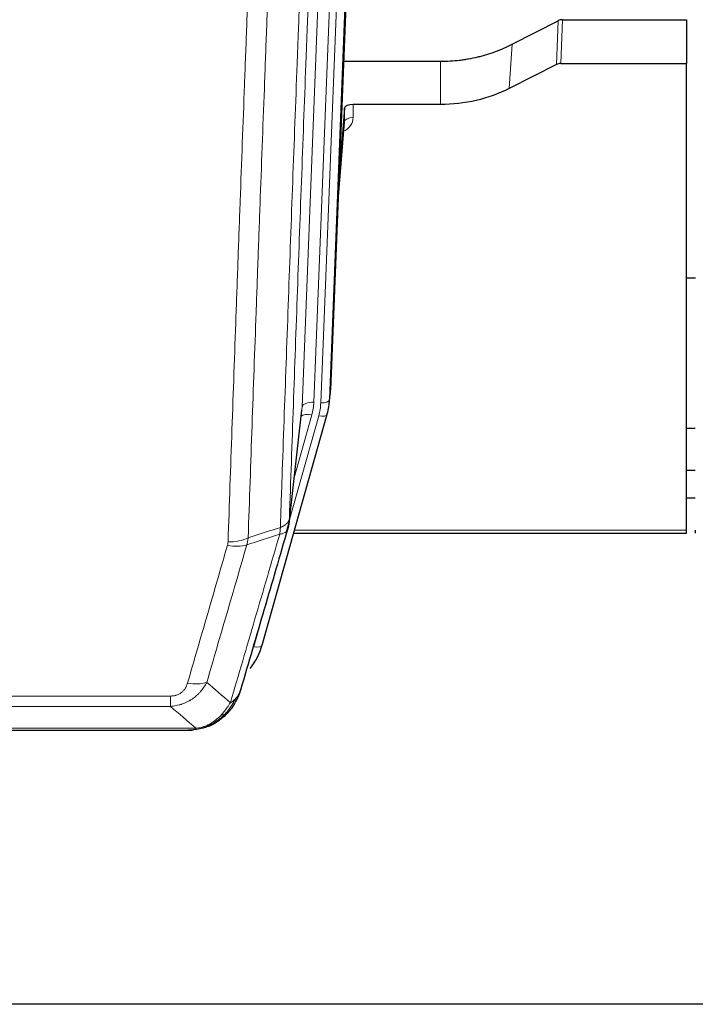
# Model space of a CAD drawing. Header units: inches. Extents: x 0 to 23760, y -13 to 16800.
# Tile 5 of 207: x 3406 to 3637, y 5772 to 6108. Entities that reach past the tile are written whole.
import ezdxf

# ---------------------------------------------------------------- set-up
doc = ezdxf.new("R2010")
doc.units = ezdxf.units.IN
doc.layers.add('254', color=7, linetype='Continuous', true_color=0xffffff)

msp = doc.modelspace()

# ---------------------------------------------------------------- linework, layer by layer
at = {"layer": '254', "color": 2, "linetype": 'Continuous', "lineweight": 25}
for p, q in [((3525.487, 6314.832), (3512.369, 5981.631)), ((3574.401, 6099.726), (3590.079, 6107.754)), ((3591.578, 6108.111), (3633.965, 6108.111)), ((3633.965, 6108.111), (3633.965, 6093.12)), ((3516.791, 6093.918), (3549.965, 6093.918)), ((3591.008, 6093.12), (3633.965, 6093.12)), ((3633.965, 5933.64), (3633.965, 6093.12)), ((3589.509, 6092.769), (3573.345, 6084.595)), ((3517.064, 6077.858), (3515.241, 6054.577)), ((3517.075, 6073.282), (3517.064, 6077.858)), ((3549.965, 6079.109), (3520.063, 6079.109)), ((3514.86, 6044.903), (3517.068, 6073.102)), ((3636.98, 6019.835), (3633.969, 6019.835)), ((3511.874, 5976.788), (3512.248, 5980.046)), ((3489.019, 5894.439), (3511.193, 5973.325)), ((3498.157, 5936.126), (3502.572, 5974.645)), ((3511.193, 5973.325), (3511.212, 5973.422)), ((3633.963, 5968.591), (3636.951, 5968.591)), ((3636.946, 5954.048), (3633.956, 5954.048)), ((3636.946, 5944.624), (3633.956, 5944.624)), ((3499.746, 5932.61), (3633.965, 5932.61)), ((3633.965, 5932.61), (3633.965, 5933.64)), ((3636.965, 5933.64), (3636.965, 5932.61)), ((3245.905, 5865.347), (3464.026, 5865.347)), ((3470.968, 5866.824), (3471.068, 5866.852)), ((4139.465, 5771.675), (3046.687, 5771.675))]:
    msp.add_line(p, q, dxfattribs=at)
at = {"layer": '254', "color": 110, "linetype": 'Continuous', "lineweight": 13}
for p, q in [((3519.721, 6309.339), (3506.655, 5977.445)), ((3509.002, 5977.153), (3522.113, 6310.175)), ((3525.107, 6311.395), (3511.996, 5978.373)), ((3502.663, 5975.819), (3515.729, 6307.712)), ((3589.509, 6092.769), (3590.079, 6107.754)), ((3591.578, 6108.111), (3591.008, 6093.12)), ((3573.345, 6084.595), (3574.401, 6099.726)), ((3549.965, 6079.109), (3549.965, 6093.918)), ((3520.063, 6079.109), (3520.073, 6074.693)), ((3514.868, 6045.094), (3517.075, 6073.282)), ((3511.996, 5978.373), (3512.369, 5981.631)), ((3498.286, 5937.638), (3502.663, 5975.819)), ((3498.232, 5936.918), (3508.305, 5972.752)), ((3499.931, 5951.606), (3505.957, 5973.044)), ((3500.033, 5933.64), (3633.965, 5933.64)), ((3486.131, 5893.866), (3490.856, 5910.677)), ((3252.294, 5877.011), (3457.637, 5877.011)), ((3457.637, 5873.478), (3457.637, 5877.011)), ((3457.637, 5873.478), (3252.294, 5873.478)), ((3243.563, 5866.01), (3466.368, 5866.01)), ((3471.068, 5866.852), (3471.136, 5867.009))]:
    msp.add_line(p, q, dxfattribs=at)
at = {"layer": '254', "color": 2, "linetype": 'Continuous', "lineweight": 25}
for centre, major_axis, ratio, start_param, end_param in [((3591.58, 6105.448), (3, -0.007), 0.8874311, 1.5734878, 2.096692), ((3591.011, 6090.492), (3, -0.011), 0.8761328, 1.5751062, 2.0983104), ((3520.062, 6077.815), (-3, 0), 0.4313147, 4.7122344, 6.2494043), ((3485.349, 5982.475), (27.037, -0.043), 0.8858289, 6.1833881, 6.2497185), ((3484.984, 5979.288), (27.027, -0.37), 0.8864308, 6.0512739, 6.2604253), ((3462.824, 5900.452), (27.014, -0.465), 0.8900028, 5.6811185, 6.0539117)]:
    msp.add_ellipse(centre, major_axis=major_axis, ratio=ratio, start_param=start_param, end_param=end_param, dxfattribs=at)
at = {"layer": '254', "color": 110, "linetype": 'Continuous', "lineweight": 13}
for centre, major_axis, ratio, start_param, end_param in [((3514.069, 6074.693), (6.003, -0.046), 0.8757409, 5.1963204, 6.2920244), ((3520.073, 6073.238), (-3, -0.007), 0.4848086, 4.7112485, 6.2484184), ((3506.655, 5975.598), (3.997, -0.157), 0.4614673, 1.5889619, 3.1073983), ((3482.637, 5978.195), (24.033, -0.038), 0.8858289, 6.0405671, 6.2497185), ((3484.984, 5977.903), (24.033, -0.038), 0.8858289, 6.0405671, 6.2497185), ((3509.002, 5978.538), (2.998, -0.118), 0.4614673, 4.7305545, 6.248991), ((3505.957, 5971.197), (3.851, -1.082), 0.4480327, 1.6960734, 2.8915811), ((3508.305, 5974.137), (2.888, -0.812), 0.4480327, 4.837666, 6.2831701), ((3477.145, 5934.116), (-9.604, 2.788), 0.5442898, 1.7274916, 2.473129), ((3477.332, 5935.288), (-9.994, 0.345), 0.559112, 1.5901207, 2.34753), ((3486.131, 5895.251), (2.888, -0.812), 0.4480327, 4.837666, 6.2831701), ((3463.484, 5887.233), (9.598, -2.808), 0.562843, 4.8755761, 5.6185342)]:
    msp.add_ellipse(centre, major_axis=major_axis, ratio=ratio, start_param=start_param, end_param=end_param, dxfattribs=at)
for points, knots in [([(3495.197, 5934.63), (3495.252, 5936.242), (3495.308, 5937.855), (3495.42, 5941.084), (3495.589, 5945.931), (3495.984, 5957.266), (3496.328, 5967.026), (3497.021, 5986.602), (3497.961, 6012.858), (3499.42, 6052.703), (3500.424, 6079.574), (3500.998, 6094.775), (3501.062, 6096.466), (3501.19, 6099.848), (3501.383, 6104.926), (3501.834, 6116.796), (3502.225, 6127.011), (3502.554, 6135.545), (3502.62, 6137.253), (3502.752, 6140.671), (3502.95, 6145.801), (3503.415, 6157.793), (3503.818, 6168.11), (3504.63, 6188.791), (3505.727, 6216.5), (3506.854, 6244.473), (3507.426, 6258.526)], [0, 0, 0, 0, 0.015625, 0.015625, 0.03125, 0.0625, 0.125, 0.125, 0.25, 0.375, 0.5, 0.5, 0.515625, 0.515625, 0.53125, 0.5625, 0.625, 0.625, 0.640625, 0.640625, 0.65625, 0.6875, 0.75, 0.75, 0.875, 1, 1, 1, 1]), ([(3510.481, 6260.306), (3509.911, 6246.306), (3508.787, 6218.439), (3507.693, 6190.835), (3506.883, 6170.231), (3506.482, 6159.954), (3506.018, 6148.007), (3505.82, 6142.897), (3505.689, 6139.491), (3505.623, 6137.79), (3505.295, 6129.288), (3504.905, 6119.112), (3504.455, 6107.286), (3504.263, 6102.228), (3504.135, 6098.858), (3504.071, 6097.174), (3503.499, 6082.031), (3502.497, 6055.262), (3501.043, 6015.569), (3499.637, 5976.335), (3498.731, 5950.486), (3498.286, 5937.638)], [0, 0, 0, 0, 0.125, 0.25, 0.25, 0.3125, 0.34375, 0.359375, 0.359375, 0.375, 0.375, 0.4375, 0.46875, 0.484375, 0.484375, 0.5, 0.5, 0.625, 0.75, 0.875, 1, 1, 1, 1]), ([(3477.332, 5929.695), (3477.77, 5942.408), (3478.66, 5967.986), (3479.581, 5993.866), (3480.283, 6013.389), (3480.519, 6019.915), (3480.995, 6033.006), (3481.235, 6039.57), (3481.96, 6059.32), (3482.451, 6072.557), (3483.075, 6089.192), (3483.2, 6092.523), (3483.451, 6099.194), (3483.83, 6109.212), (3484.212, 6119.267), (3484.983, 6139.425), (3486.025, 6166.433), (3487.633, 6207.337), (3488.733, 6234.867), (3489.291, 6248.698)], [0, 0, 0, 0, 0.125, 0.25, 0.25, 0.3125, 0.3125, 0.375, 0.375, 0.5, 0.5, 0.53125, 0.53125, 0.5625, 0.625, 0.625, 0.75, 0.875, 1, 1, 1, 1]), ([(3496.174, 6249.659), (3495.616, 6235.846), (3494.514, 6208.35), (3492.904, 6167.499), (3491.86, 6140.524), (3491.089, 6120.392), (3490.706, 6110.35), (3490.327, 6100.344), (3490.075, 6093.682), (3489.95, 6090.356), (3489.325, 6073.741), (3488.834, 6060.521), (3488.107, 6040.797), (3487.867, 6034.241), (3487.391, 6021.167), (3487.154, 6014.649), (3486.451, 5995.151), (3485.53, 5969.304), (3484.638, 5943.758), (3484.2, 5931.061)], [0, 0, 0, 0, 0.125, 0.25, 0.375, 0.375, 0.4375, 0.46875, 0.46875, 0.5, 0.5, 0.625, 0.625, 0.6875, 0.6875, 0.75, 0.75, 0.875, 1, 1, 1, 1]), ([(3495.197, 5934.63), (3495.209, 5934.634), (3495.235, 5934.644), (3495.273, 5934.658), (3495.311, 5934.673), (3495.349, 5934.688), (3495.387, 5934.703), (3495.426, 5934.718), (3495.464, 5934.734), (3495.503, 5934.75), (3495.542, 5934.766), (3495.58, 5934.783), (3495.619, 5934.8), (3495.658, 5934.817), (3495.697, 5934.834), (3495.736, 5934.852), (3495.775, 5934.87), (3495.815, 5934.888), (3495.854, 5934.907), (3495.893, 5934.925), (3495.932, 5934.944), (3495.971, 5934.964), (3496.011, 5934.984), (3496.05, 5935.004), (3496.089, 5935.024), (3496.128, 5935.045), (3496.167, 5935.065), (3496.206, 5935.087), (3496.245, 5935.108), (3496.284, 5935.13), (3496.323, 5935.152), (3496.362, 5935.175), (3496.401, 5935.198), (3496.44, 5935.221), (3496.478, 5935.244), (3496.517, 5935.268), (3496.555, 5935.292), (3496.594, 5935.317), (3496.632, 5935.341), (3496.67, 5935.367), (3496.707, 5935.392), (3496.745, 5935.418), (3496.783, 5935.444), (3496.82, 5935.47), (3496.857, 5935.497), (3496.894, 5935.524), (3496.931, 5935.552), (3496.967, 5935.58), (3497.003, 5935.608), (3497.039, 5935.636), (3497.075, 5935.665), (3497.11, 5935.694), (3497.145, 5935.724), (3497.18, 5935.754), (3497.215, 5935.784), (3497.249, 5935.815), (3497.283, 5935.846), (3497.317, 5935.877), (3497.35, 5935.909), (3497.385, 5935.943), (3497.422, 5935.98), (3497.461, 5936.019), (3497.498, 5936.059), (3497.535, 5936.098), (3497.571, 5936.138), (3497.606, 5936.179), (3497.64, 5936.219), (3497.673, 5936.26), (3497.706, 5936.3), (3497.738, 5936.341), (3497.769, 5936.383), (3497.799, 5936.424), (3497.828, 5936.465), (3497.856, 5936.507), (3497.884, 5936.549), (3497.91, 5936.591), (3497.936, 5936.633), (3497.961, 5936.676), (3497.985, 5936.718), (3498.008, 5936.761), (3498.03, 5936.804), (3498.052, 5936.847), (3498.072, 5936.89), (3498.092, 5936.933), (3498.111, 5936.976), (3498.129, 5937.02), (3498.146, 5937.063), (3498.162, 5937.107), (3498.177, 5937.151), (3498.191, 5937.195), (3498.205, 5937.239), (3498.217, 5937.283), (3498.229, 5937.327), (3498.24, 5937.371), (3498.25, 5937.415), (3498.259, 5937.46), (3498.267, 5937.504), (3498.274, 5937.549), (3498.281, 5937.593), (3498.284, 5937.623), (3498.286, 5937.638)], [0, 0, 0, 0, 0.0069372, 0.0139334, 0.0209887, 0.028103, 0.0352764, 0.0425088, 0.0498003, 0.0571509, 0.0645605, 0.0720292, 0.0795569, 0.0871437, 0.0947896, 0.1024945, 0.1102584, 0.1180815, 0.1259636, 0.1339048, 0.141905, 0.1499643, 0.1580827, 0.1662601, 0.1744966, 0.1827922, 0.1911468, 0.1995605, 0.2080333, 0.2165651, 0.225156, 0.233806, 0.2425151, 0.2512832, 0.2601104, 0.2689967, 0.277942, 0.2869465, 0.29601, 0.3051325, 0.3143142, 0.3235549, 0.3328547, 0.3422136, 0.3516315, 0.3611085, 0.3706446, 0.3802398, 0.3898941, 0.3996074, 0.4093798, 0.4192113, 0.4291019, 0.4390515, 0.4490602, 0.459128, 0.4692549, 0.4794409, 0.4896859, 0.4999901, 0.5124905, 0.524991, 0.5374914, 0.5499918, 0.5624922, 0.5749926, 0.587493, 0.5999934, 0.6124937, 0.6249941, 0.6374944, 0.6499948, 0.6624951, 0.6749954, 0.6874957, 0.699996, 0.7124963, 0.7249966, 0.7374968, 0.7499971, 0.7624973, 0.7749976, 0.7874978, 0.799998, 0.8124982, 0.8249984, 0.8374986, 0.8499988, 0.8624989, 0.8749991, 0.8874992, 0.8999993, 0.9124995, 0.9249996, 0.9374997, 0.9499998, 0.9624998, 0.9749999, 0.9875, 1, 1, 1, 1]), ([(3478.131, 5874.729), (3479.529, 5879.484), (3480.928, 5884.25), (3483.73, 5893.806), (3485.133, 5898.595), (3489.347, 5912.998), (3492.162, 5922.646), (3494.985, 5932.339)], [0, 0, 0, 0, 0.25, 0.25, 0.5, 0.5, 1, 1, 1, 1]), ([(3495.197, 5934.63), (3495.176, 5934.228), (3495.16, 5933.842), (3495.102, 5933.083), (3495.06, 5932.711), (3494.985, 5932.339)], [0, 0, 0, 0, 0.5, 0.5, 1, 1, 1, 1]), ([(3494.985, 5932.339), (3495.393, 5932.373), (3495.766, 5932.443), (3496.424, 5932.647), (3496.71, 5932.781), (3497.181, 5933.103), (3497.367, 5933.291), (3497.631, 5933.71), (3497.708, 5933.941), (3497.73, 5934.187)], [0, 0, 0, 0, 0.25, 0.25, 0.5, 0.5, 0.75, 0.75, 1, 1, 1, 1]), ([(3463.484, 5881.447), (3464.618, 5885.339), (3465.753, 5889.239), (3468.025, 5897.054), (3469.163, 5900.969), (3472.578, 5912.737), (3474.859, 5920.612), (3477.145, 5928.518)], [0, 0, 0, 0, 0.25, 0.25, 0.5, 0.5, 1, 1, 1, 1]), ([(3483.741, 5928.688), (3481.453, 5920.795), (3479.169, 5912.932), (3475.749, 5901.183), (3474.611, 5897.274), (3472.335, 5889.471), (3471.199, 5885.577), (3470.064, 5881.691)], [0, 0, 0, 0, 0.5, 0.5, 0.75, 0.75, 1, 1, 1, 1]), ([(3477.332, 5929.695), (3477.325, 5929.496), (3477.307, 5929.298), (3477.244, 5928.906), (3477.201, 5928.711), (3477.145, 5928.518)], [0, 0, 0, 0, 0.5, 0.5, 1, 1, 1, 1]), ([(3470.064, 5881.691), (3469.766, 5881.124), (3469.44, 5880.576), (3468.727, 5879.525), (3468.34, 5879.02), (3467.712, 5878.298), (3467.44, 5878.004), (3467.155, 5877.72), (3467.04, 5877.607), (3466.982, 5877.551), (3466.806, 5877.384), (3466.687, 5877.275), (3466.085, 5876.739), (3465.576, 5876.342), (3464.904, 5875.888), (3464.767, 5875.799), (3464.56, 5875.669), (3464.491, 5875.626), (3464.351, 5875.542), (3464.281, 5875.5), (3463.929, 5875.295), (3463.642, 5875.141), (3462.766, 5874.708), (3462.161, 5874.458), (3461.457, 5874.221), (3461.379, 5874.195), (3461.221, 5874.145), (3461.142, 5874.12), (3460.904, 5874.049), (3460.745, 5874.004), (3460.265, 5873.877), (3459.942, 5873.803), (3458.967, 5873.611), (3458.307, 5873.524), (3457.637, 5873.478)], [0, 0, 0, 0, 0.125, 0.125, 0.25, 0.25, 0.3125, 0.328125, 0.328125, 0.34375, 0.34375, 0.375, 0.375, 0.5, 0.5, 0.53125, 0.53125, 0.546875, 0.546875, 0.5625, 0.5625, 0.625, 0.625, 0.75, 0.75, 0.765625, 0.765625, 0.78125, 0.78125, 0.8125, 0.8125, 0.875, 0.875, 1, 1, 1, 1]), ([(3463.484, 5881.447), (3463.463, 5881.374), (3463.441, 5881.302), (3463.394, 5881.159), (3463.37, 5881.088), (3463.295, 5880.874), (3463.24, 5880.734), (3463.122, 5880.455), (3463.059, 5880.318), (3462.922, 5880.046), (3462.849, 5879.912), (3462.692, 5879.648), (3462.608, 5879.518), (3462.473, 5879.326), (3462.426, 5879.262), (3462.33, 5879.136), (3462.28, 5879.074), (3462.126, 5878.89), (3462.018, 5878.771), (3461.79, 5878.542), (3461.67, 5878.431), (3461.481, 5878.272), (3461.384, 5878.195), (3461.283, 5878.12), (3461.214, 5878.07), (3461.18, 5878.046), (3461.005, 5877.926), (3460.861, 5877.836), (3460.414, 5877.588), (3460.097, 5877.449), (3459.677, 5877.309), (3459.592, 5877.283), (3459.419, 5877.234), (3459.332, 5877.211), (3459.07, 5877.15), (3458.894, 5877.116), (3458.54, 5877.063), (3458.361, 5877.043), (3458.001, 5877.017), (3457.819, 5877.011), (3457.637, 5877.011)], [0, 0, 0, 0, 0.03125, 0.03125, 0.0625, 0.0625, 0.125, 0.125, 0.1875, 0.1875, 0.25, 0.25, 0.3125, 0.3125, 0.34375, 0.34375, 0.375, 0.375, 0.4375, 0.4375, 0.5, 0.5, 0.53125, 0.546875, 0.546875, 0.5625, 0.5625, 0.625, 0.625, 0.75, 0.75, 0.78125, 0.78125, 0.8125, 0.8125, 0.875, 0.875, 0.9375, 0.9375, 1, 1, 1, 1]), ([(3481.048, 5877.644), (3481.009, 5877.573), (3480.969, 5877.503), (3480.801, 5877.226), (3480.662, 5877.022), (3480.359, 5876.625), (3480.194, 5876.432), (3479.959, 5876.182), (3479.899, 5876.121), (3479.838, 5876.06)], [0, 0, 0, 0, 0.125, 0.125, 0.5, 0.5, 0.875, 0.875, 1, 1, 1, 1]), ([(3478.131, 5874.729), (3477.438, 5873.614), (3476.671, 5872.516), (3475.545, 5871.166), (3475.254, 5870.838), (3474.955, 5870.522)], [0, 0, 0, 0, 0.75, 0.75, 1, 1, 1, 1]), ([(3479.838, 5876.06), (3479.139, 5874.607), (3478.268, 5873.213), (3476.908, 5871.53), (3476.551, 5871.124), (3476.18, 5870.735)], [0, 0, 0, 0, 0.75, 0.75, 1, 1, 1, 1]), ([(3479.838, 5876.06), (3479.715, 5875.937), (3479.587, 5875.818), (3479.255, 5875.526), (3479.044, 5875.357), (3478.602, 5875.033), (3478.371, 5874.877), (3478.131, 5874.729)], [0, 0, 0, 0, 0.25, 0.25, 0.625, 0.625, 1, 1, 1, 1]), ([(3477.165, 5871.219), (3477.135, 5871.193), (3477.102, 5871.167), (3476.968, 5871.065), (3476.855, 5870.995), (3476.605, 5870.873), (3476.469, 5870.821), (3476.278, 5870.762), (3476.229, 5870.748), (3476.18, 5870.735)], [0, 0, 0, 0, 0.125, 0.125, 0.5, 0.5, 0.875, 0.875, 1, 1, 1, 1]), ([(3474.955, 5870.522), (3474.806, 5870.364), (3474.654, 5870.209), (3474.04, 5869.6), (3473.561, 5869.172), (3472.566, 5868.385), (3472.052, 5868.027), (3471.345, 5867.602), (3471.166, 5867.5), (3470.986, 5867.403)], [0, 0, 0, 0, 0.125, 0.125, 0.5, 0.5, 0.875, 0.875, 1, 1, 1, 1]), ([(3476.18, 5870.735), (3476.081, 5870.708), (3475.98, 5870.685), (3475.723, 5870.635), (3475.565, 5870.611), (3475.255, 5870.567), (3475.101, 5870.546), (3474.955, 5870.522)], [0, 0, 0, 0, 0.25, 0.25, 0.625, 0.625, 1, 1, 1, 1]), ([(3465.497, 5865.49), (3465.505, 5865.492), (3465.521, 5865.495), (3465.545, 5865.501), (3465.568, 5865.506), (3465.591, 5865.512), (3465.614, 5865.518), (3465.636, 5865.524), (3465.658, 5865.53), (3465.68, 5865.536), (3465.701, 5865.542), (3465.722, 5865.549), (3465.743, 5865.555), (3465.763, 5865.562), (3465.783, 5865.568), (3465.803, 5865.575), (3465.822, 5865.581), (3465.841, 5865.588), (3465.86, 5865.595), (3465.878, 5865.602), (3465.896, 5865.609), (3465.914, 5865.616), (3465.931, 5865.623), (3465.948, 5865.631), (3465.965, 5865.638), (3465.981, 5865.645), (3465.997, 5865.653), (3466.013, 5865.66), (3466.028, 5865.668), (3466.043, 5865.675), (3466.058, 5865.683), (3466.072, 5865.691), (3466.086, 5865.699), (3466.1, 5865.707), (3466.113, 5865.715), (3466.126, 5865.723), (3466.139, 5865.731), (3466.151, 5865.739), (3466.163, 5865.747), (3466.175, 5865.756), (3466.186, 5865.764), (3466.197, 5865.772), (3466.208, 5865.781), (3466.218, 5865.789), (3466.228, 5865.798), (3466.238, 5865.807), (3466.248, 5865.815), (3466.257, 5865.824), (3466.265, 5865.833), (3466.274, 5865.842), (3466.282, 5865.851), (3466.29, 5865.86), (3466.297, 5865.869), (3466.304, 5865.878), (3466.311, 5865.887), (3466.317, 5865.896), (3466.323, 5865.905), (3466.329, 5865.915), (3466.334, 5865.924), (3466.339, 5865.933), (3466.344, 5865.943), (3466.349, 5865.952), (3466.353, 5865.962), (3466.356, 5865.971), (3466.36, 5865.981), (3466.363, 5865.991), (3466.366, 5866), (3466.367, 5866.007), (3466.368, 5866.01)], [0, 0, 0, 0, 0.0185022, 0.0368847, 0.0551481, 0.073293, 0.0913199, 0.1092294, 0.1270222, 0.1446988, 0.1622598, 0.1797059, 0.1970378, 0.2142561, 0.2313614, 0.2483544, 0.265236, 0.2820066, 0.2986672, 0.3152184, 0.331661, 0.3479958, 0.3642235, 0.380345, 0.3963611, 0.4122725, 0.4280803, 0.4437851, 0.459388, 0.4748898, 0.4902915, 0.5055939, 0.5207981, 0.535905, 0.5509156, 0.565831, 0.5806521, 0.5953801, 0.6100159, 0.6245607, 0.6390157, 0.6533819, 0.6676604, 0.6818526, 0.6959596, 0.7099825, 0.7239227, 0.7377815, 0.75156, 0.7652597, 0.7788818, 0.7924277, 0.8058989, 0.8192966, 0.8326224, 0.8458776, 0.8590638, 0.8721825, 0.8852351, 0.8982233, 0.9111485, 0.9240124, 0.9368166, 0.9495628, 0.9622525, 0.9748874, 0.9874694, 1, 1, 1, 1]), ([(3470.986, 5867.403), (3470.626, 5867.209), (3470.258, 5867.032), (3468.764, 5866.406), (3467.588, 5866.112), (3466.368, 5866.01)], [0, 0, 0, 0, 0.25, 0.25, 1, 1, 1, 1]), ([(3471.136, 5867.009), (3471.138, 5867.039), (3471.136, 5867.071), (3471.123, 5867.157), (3471.107, 5867.212), (3471.059, 5867.316), (3471.026, 5867.365), (3470.986, 5867.403)], [0, 0, 0, 0, 0.25, 0.25, 0.625, 0.625, 1, 1, 1, 1])]:
    msp.add_open_spline(points, degree=3, knots=knots, dxfattribs=at)
at = {"layer": '254', "color": 2, "linetype": 'Continuous', "lineweight": 25}
for points, knots in [([(3549.965, 6093.918), (3551.035, 6093.918), (3553.17, 6093.981), (3555.296, 6094.167), (3556.622, 6094.322), (3556.887, 6094.355), (3557.415, 6094.425), (3558.207, 6094.535), (3558.995, 6094.663), (3560.565, 6094.94), (3561.605, 6095.155), (3562.767, 6095.432), (3562.896, 6095.463), (3563.154, 6095.527), (3563.54, 6095.623), (3564.435, 6095.858), (3565.196, 6096.075), (3566.706, 6096.531), (3568.693, 6097.195), (3570.627, 6097.972), (3572.534, 6098.806), (3573.475, 6099.252), (3574.401, 6099.726)], [0, 0, 0, 0, 0.125, 0.25, 0.25, 0.28125, 0.28125, 0.3125, 0.375, 0.375, 0.5, 0.5, 0.515625, 0.515625, 0.53125, 0.5625, 0.625, 0.625, 0.75, 0.875, 0.875, 1, 1, 1, 1]), ([(3573.345, 6084.595), (3569.811, 6082.808), (3566.01, 6081.429), (3558.127, 6079.579), (3554.046, 6079.109), (3549.965, 6079.109)], [0, 0, 0, 0, 0.5, 0.5, 1, 1, 1, 1]), ([(3498.286, 5937.638), (3498.286, 5937.627), (3498.284, 5937.588), (3498.281, 5937.502), (3498.274, 5937.362), (3498.262, 5937.169), (3498.244, 5936.923), (3498.215, 5936.624), (3498.173, 5936.273), (3498.129, 5935.972), (3498.091, 5935.741), (3498.065, 5935.598), (3498.039, 5935.459), (3498.012, 5935.324), (3497.985, 5935.193), (3497.957, 5935.066), (3497.929, 5934.942), (3497.901, 5934.823), (3497.872, 5934.707), (3497.844, 5934.596), (3497.815, 5934.488), (3497.787, 5934.384), (3497.758, 5934.285), (3497.739, 5934.219), (3497.73, 5934.187)], [0, 0, 0, 0, 0.0092499, 0.0337179, 0.073404, 0.128308, 0.1984299, 0.2837694, 0.3843264, 0.5001005, 0.5424888, 0.5838484, 0.6241794, 0.6634821, 0.7017567, 0.7390032, 0.7752221, 0.8104134, 0.8445775, 0.8777146, 0.909825, 0.9409091, 0.9709673, 1, 1, 1, 1]), ([(3497.73, 5934.187), (3495.044, 5924.976), (3492.364, 5915.807), (3488.354, 5902.114), (3487.018, 5897.56), (3484.35, 5888.473), (3483.018, 5883.94), (3481.687, 5879.418)], [0, 0, 0, 0, 0.5, 0.5, 0.75, 0.75, 1, 1, 1, 1]), ([(3481.048, 5877.644), (3480.436, 5875.904), (3479.54, 5874.215), (3478.01, 5872.18), (3477.6, 5871.689), (3477.165, 5871.219)], [0, 0, 0, 0, 0.75, 0.75, 1, 1, 1, 1]), ([(3481.687, 5879.418), (3481.681, 5879.396), (3481.669, 5879.352), (3481.651, 5879.286), (3481.633, 5879.22), (3481.615, 5879.155), (3481.596, 5879.09), (3481.577, 5879.025), (3481.558, 5878.961), (3481.539, 5878.897), (3481.52, 5878.833), (3481.501, 5878.769), (3481.481, 5878.706), (3481.461, 5878.643), (3481.441, 5878.58), (3481.421, 5878.518), (3481.401, 5878.455), (3481.381, 5878.394), (3481.36, 5878.332), (3481.339, 5878.271), (3481.319, 5878.21), (3481.298, 5878.149), (3481.277, 5878.088), (3481.255, 5878.028), (3481.234, 5877.968), (3481.212, 5877.909), (3481.191, 5877.85), (3481.169, 5877.791), (3481.147, 5877.732), (3481.125, 5877.673), (3481.103, 5877.615), (3481.081, 5877.557), (3481.059, 5877.5), (3481.036, 5877.442), (3481.014, 5877.385), (3480.991, 5877.329), (3480.968, 5877.272), (3480.946, 5877.216), (3480.923, 5877.16), (3480.9, 5877.105), (3480.876, 5877.049), (3480.853, 5876.994), (3480.83, 5876.939), (3480.807, 5876.885), (3480.783, 5876.831), (3480.76, 5876.777), (3480.736, 5876.723), (3480.712, 5876.67), (3480.688, 5876.617), (3480.665, 5876.564), (3480.641, 5876.512), (3480.617, 5876.459), (3480.593, 5876.408), (3480.568, 5876.356), (3480.544, 5876.305), (3480.52, 5876.253), (3480.496, 5876.203), (3480.471, 5876.152), (3480.447, 5876.102), (3480.422, 5876.052), (3480.398, 5876.002), (3480.373, 5875.953), (3480.349, 5875.904), (3480.324, 5875.855), (3480.299, 5875.806), (3480.275, 5875.758), (3480.256, 5875.722), (3480.246, 5875.702), (3480.244, 5875.698)], [0, 0, 0, 0, 0.0171812, 0.0343046, 0.0513704, 0.0683783, 0.0853286, 0.1022212, 0.119056, 0.1358331, 0.1525524, 0.1692141, 0.185818, 0.2023642, 0.2188526, 0.2352834, 0.2516564, 0.2679717, 0.2842292, 0.3004291, 0.3165712, 0.3326555, 0.3486822, 0.3646511, 0.3805623, 0.3964158, 0.4122116, 0.4279496, 0.4436299, 0.4592525, 0.4748173, 0.4903244, 0.5057738, 0.5211655, 0.5364994, 0.5517757, 0.5669942, 0.5821549, 0.597258, 0.6123033, 0.6272909, 0.6422208, 0.6570929, 0.6719073, 0.686664, 0.701363, 0.7160042, 0.7305878, 0.7451136, 0.7595816, 0.773992, 0.7883446, 0.8026395, 0.8168767, 0.8310561, 0.8451778, 0.8592418, 0.8732481, 0.8871967, 0.9010875, 0.9149206, 0.928696, 0.9424136, 0.9560736, 0.9696758, 0.9832203, 0.996707, 1, 1, 1, 1]), ([(3481.687, 5879.418), (3481.603, 5878.957), (3481.461, 5878.507), (3481.198, 5877.928), (3481.126, 5877.785), (3481.048, 5877.644)], [0, 0, 0, 0, 0.75, 0.75, 1, 1, 1, 1]), ([(3477.165, 5871.219), (3476.948, 5870.985), (3476.724, 5870.756), (3475.851, 5869.905), (3475.16, 5869.325), (3474.433, 5868.799)], [0, 0, 0, 0, 0.2626999, 0.2626999, 1, 1, 1, 1]), ([(3477.545, 5871.689), (3477.488, 5871.587), (3477.419, 5871.484), (3477.283, 5871.329), (3477.227, 5871.273), (3477.165, 5871.219)], [0, 0, 0, 0, 0.6295096, 0.6295096, 1, 1, 1, 1]), ([(3476.18, 5870.735), (3475.994, 5870.54), (3475.805, 5870.35), (3475.033, 5869.607), (3474.423, 5869.09), (3473.153, 5868.152), (3472.494, 5867.731), (3471.592, 5867.238), (3471.365, 5867.121), (3471.136, 5867.009)], [0, 0, 0, 0, 0.125, 0.125, 0.5, 0.5, 0.875, 0.875, 1, 1, 1, 1]), ([(3463.826, 5865.35), (3463.84, 5865.349), (3463.868, 5865.349), (3463.91, 5865.348), (3463.951, 5865.348), (3463.99, 5865.347), (3464.028, 5865.347), (3464.066, 5865.347), (3464.102, 5865.348), (3464.137, 5865.348), (3464.172, 5865.349), (3464.205, 5865.349), (3464.237, 5865.35), (3464.268, 5865.351), (3464.298, 5865.352), (3464.327, 5865.353), (3464.355, 5865.354), (3464.382, 5865.355), (3464.407, 5865.356), (3464.432, 5865.357), (3464.456, 5865.358), (3464.478, 5865.359), (3464.5, 5865.36), (3464.52, 5865.362), (3464.54, 5865.363), (3464.558, 5865.364), (3464.576, 5865.365), (3464.592, 5865.366), (3464.607, 5865.367), (3464.621, 5865.368), (3464.634, 5865.369), (3464.647, 5865.37), (3464.658, 5865.371), (3464.667, 5865.371), (3464.676, 5865.372), (3464.684, 5865.373), (3464.691, 5865.373), (3464.697, 5865.374), (3464.701, 5865.374), (3464.714, 5865.375), (3464.735, 5865.377), (3464.764, 5865.379), (3464.792, 5865.382), (3464.821, 5865.385), (3464.849, 5865.388), (3464.876, 5865.39), (3464.904, 5865.393), (3464.93, 5865.396), (3464.957, 5865.399), (3464.983, 5865.403), (3465.009, 5865.406), (3465.035, 5865.409), (3465.06, 5865.412), (3465.085, 5865.416), (3465.11, 5865.419), (3465.134, 5865.423), (3465.158, 5865.426), (3465.182, 5865.43), (3465.205, 5865.434), (3465.228, 5865.438), (3465.251, 5865.441), (3465.273, 5865.445), (3465.295, 5865.449), (3465.317, 5865.453), (3465.338, 5865.457), (3465.359, 5865.461), (3465.38, 5865.465), (3465.4, 5865.469), (3465.421, 5865.473), (3465.44, 5865.477), (3465.46, 5865.481), (3465.479, 5865.485), (3465.491, 5865.488), (3465.497, 5865.49)], [0, 0, 0, 0, 0.0247661, 0.0489206, 0.0724636, 0.0953949, 0.1177147, 0.1394229, 0.1605195, 0.1810045, 0.2008779, 0.2201398, 0.23879, 0.2568287, 0.2742558, 0.2910713, 0.3072753, 0.3228676, 0.3378484, 0.3522176, 0.3659752, 0.3791212, 0.3916556, 0.4035785, 0.4148897, 0.4255894, 0.4356775, 0.445154, 0.454019, 0.4622723, 0.4699141, 0.4769443, 0.4833629, 0.48917, 0.4943654, 0.4989493, 0.5029216, 0.5062824, 0.5090316, 0.5111692, 0.5284651, 0.5456049, 0.5625886, 0.5794163, 0.5960881, 0.612604, 0.6289642, 0.6451687, 0.6612176, 0.6771111, 0.6928491, 0.7084319, 0.7238594, 0.7391318, 0.7542492, 0.7692118, 0.7840195, 0.7986726, 0.8131712, 0.8275153, 0.8417051, 0.8557408, 0.8696224, 0.8833501, 0.8969241, 0.9103445, 0.9236114, 0.936725, 0.9496856, 0.9624932, 0.975148, 0.9876502, 1, 1, 1, 1]), ([(3471.136, 5867.009), (3470.679, 5866.786), (3470.215, 5866.586), (3468.344, 5865.885), (3466.908, 5865.579), (3465.497, 5865.49)], [0, 0, 0, 0, 0.25, 0.25, 1, 1, 1, 1]), ([(3470.968, 5866.824), (3470.39, 5866.573), (3469.802, 5866.354), (3469.121, 5866.14), (3469.034, 5866.113), (3468.946, 5866.087)], [0, 0, 0, 0, 0.8717446, 0.8717446, 1, 1, 1, 1])]:
    msp.add_open_spline(points, degree=3, knots=knots, dxfattribs=at)
for points, degree in [([(3497.413, 5933.376), (3498.163, 5936.207)], 1), ([(3471.066, 5866.85), (3472.933, 5867.685), (3474.579, 5868.905)], 2), ([(3465.561, 5865.427), (3464.979, 5865.372), (3464.4, 5865.346), (3463.826, 5865.35)], 3)]:
    msp.add_open_spline(points, degree=degree, dxfattribs=at)
at = {"layer": '254', "color": 110, "linetype": 'Continuous', "lineweight": 13}
for points in [[(3494.985, 5932.339), (3491.237, 5931.124), (3487.49, 5929.907), (3483.741, 5928.688)], [(3484.2, 5931.061), (3487.866, 5932.252), (3491.532, 5933.442), (3495.197, 5934.63)], [(3484.2, 5931.061), (3484.159, 5930.654), (3484.042, 5929.852), (3483.854, 5929.072), (3483.741, 5928.688)], [(3470.064, 5881.691), (3472.768, 5879.373), (3475.457, 5877.052), (3478.131, 5874.729)], [(3466.368, 5866.01), (3463.475, 5868.502), (3460.564, 5870.991), (3457.637, 5873.478)]]:
    msp.add_open_spline(points, degree=3, dxfattribs=at)

doc.saveas('drawing.dxf')
